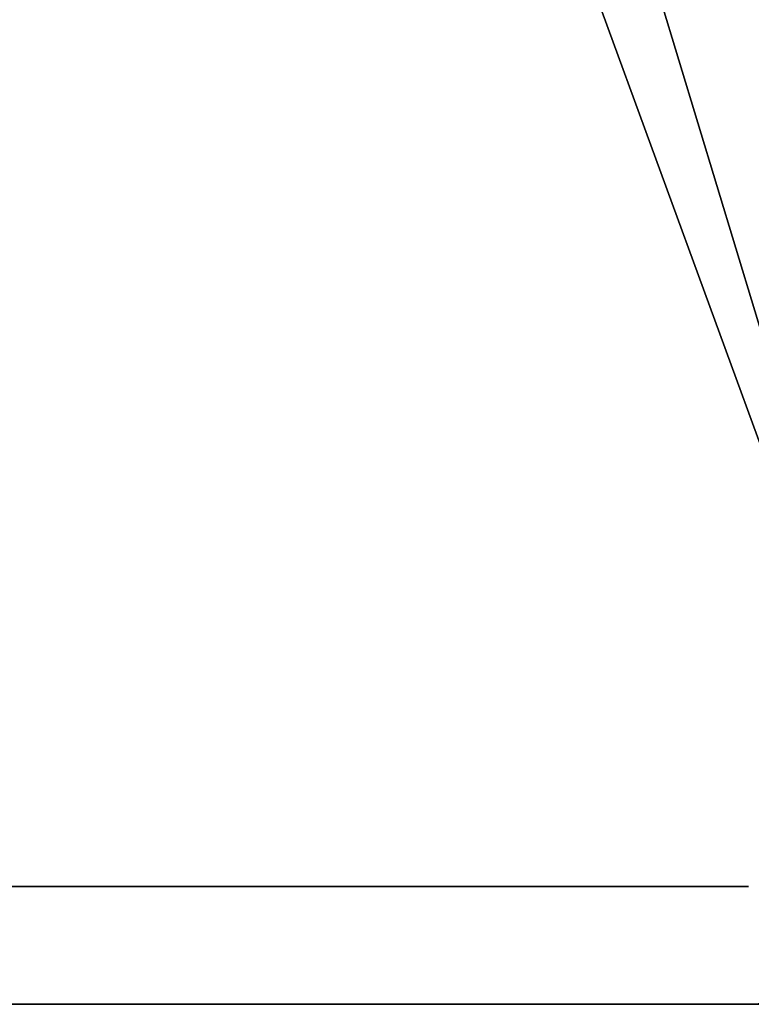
# Model space of a CAD drawing. Header units: millimetres. Extents: x -125 to 125, y -729 to 71.
# Tile 20 of 48: x 97 to 116, y -729 to -704. Entities that reach past the tile are written whole.
import ezdxf

# ---------------------------------------------------------------- set-up
doc = ezdxf.new("R2010")
doc.units = ezdxf.units.MM
doc.header["$LTSCALE"] = 65.185185
for name, color, linetype in [('11', 7, 'CONTINUOUS'), ('13', 7, 'CONTINUOUS'), ('15', 7, 'CONTINUOUS'), ('17', 7, 'CONTINUOUS'), ('32', 7, 'CONTINUOUS'), ('33', 7, 'CONTINUOUS'), ('35', 7, 'CONTINUOUS'), ('8', 7, 'CONTINUOUS')]:
    doc.layers.add(name, color=color, linetype=linetype)

msp = doc.modelspace()

# ---------------------------------------------------------------- linework, layer by layer
at = {"layer": '11', "color": 253, "linetype": 'Continuous', "true_color": 0xaaa39e}
for points in [[(121, -729.25, 56.448), (121, 70.75, 56.448), (110.75, -56.5, 56.448), (121, -729.25, 56.448)], [(-110.75, -56.5, 56.448), (-121, -729.25, 56.448), (110.75, -56.5, 56.448), (-110.75, -56.5, 56.448)], [(-121, -729.25, 56.448), (121, -729.25, 56.448), (110.75, -56.5, 56.448), (-121, -729.25, 56.448)]]:
    msp.add_3dface(points, dxfattribs=at)
at = {"layer": '13', "color": 253, "linetype": 'Continuous', "true_color": 0xaaa39e}
for points in [[(121, -729.25, 6.448), (-121, -729.25, 6.448), (-121, 70.75, 6.448), (121, -729.25, 6.448)], [(121, -729.25, 6.448), (-121, 70.75, 6.448), (121, 70.75, 6.448), (121, -729.25, 6.448)]]:
    msp.add_3dface(points, dxfattribs=at)
at = {"layer": '15', "color": 253, "linetype": 'Continuous', "true_color": 0xaaa39e}
for points in [[(121, -729.25, 54.448), (-121, -66.25, 54.448), (121, -66.25, 54.448), (121, -729.25, 54.448)], [(121, -729.25, 54.448), (-121, -729.25, 54.448), (-121, -66.25, 54.448), (121, -729.25, 54.448)]]:
    msp.add_3dface(points, dxfattribs=at)
at = {"layer": '17', "color": 253, "linetype": 'Continuous', "true_color": 0xaaa39e}
for points in [[(-121, -729.25, 8.448), (121, -729.25, 8.448), (121, -66.25, 8.448), (-121, -729.25, 8.448)], [(75, -66.25, 8.448), (-121, -729.25, 8.448), (121, -66.25, 8.448), (75, -66.25, 8.448)]]:
    msp.add_3dface(points, dxfattribs=at)
at = {"layer": '32', "linetype": 'Continuous'}
for points in [[(98.855, -726.25, 15.64), (-115.5, -726.25, 8.948), (98.546, -726.25, 15.764), (98.855, -726.25, 15.64)], [(98.546, -726.25, 15.764), (-115.5, -726.25, 8.948), (98.25, -726.25, 15.917), (98.546, -726.25, 15.764)], [(98.25, -726.25, 15.917), (-115.5, -726.25, 8.948), (97.97, -726.25, 16.097), (98.25, -726.25, 15.917)], [(97.97, -726.25, 16.097), (-115.5, -726.25, 8.948), (97.708, -726.25, 16.303), (97.97, -726.25, 16.097)], [(97.708, -726.25, 16.303), (-115.5, -726.25, 8.948), (97.467, -726.25, 16.532), (97.708, -726.25, 16.303)], [(97.467, -726.25, 16.532), (-115.5, -726.25, 8.948), (97.249, -726.25, 16.784), (97.467, -726.25, 16.532)], [(97.249, -726.25, 16.784), (-115.5, -726.25, 8.948), (97.056, -726.25, 17.056), (97.249, -726.25, 16.784)], [(97.056, -726.25, 17.056), (-115.5, -726.25, 8.948), (96.889, -726.25, 17.344), (97.056, -726.25, 17.056)], [(99.175, -726.25, 15.546), (-115.5, -726.25, 8.948), (98.855, -726.25, 15.64), (99.175, -726.25, 15.546)], [(115.5, -726.25, 8.948), (-115.5, -726.25, 8.948), (100.167, -726.25, 15.452), (115.5, -726.25, 8.948)], [(-115.5, -726.25, 53.948), (115.5, -726.25, 53.948), (-100.167, -726.25, 47.444), (-115.5, -726.25, 53.948)], [(100.167, -726.25, 15.452), (-115.5, -726.25, 8.948), (99.833, -726.25, 15.452), (100.167, -726.25, 15.452)], [(99.833, -726.25, 15.452), (-115.5, -726.25, 8.948), (99.502, -726.25, 15.483), (99.833, -726.25, 15.452)], [(99.502, -726.25, 15.483), (-115.5, -726.25, 8.948), (99.175, -726.25, 15.546), (99.502, -726.25, 15.483)], [(-100.167, -726.25, 47.444), (115.5, -726.25, 53.948), (-99.833, -726.25, 47.444), (-100.167, -726.25, 47.444)], [(-99.833, -726.25, 47.444), (115.5, -726.25, 53.948), (-99.502, -726.25, 47.412), (-99.833, -726.25, 47.444)], [(-99.502, -726.25, 47.412), (115.5, -726.25, 53.948), (-99.175, -726.25, 47.349), (-99.502, -726.25, 47.412)], [(-99.175, -726.25, 47.349), (115.5, -726.25, 53.948), (-98.855, -726.25, 47.255), (-99.175, -726.25, 47.349)], [(-98.855, -726.25, 47.255), (115.5, -726.25, 53.948), (-98.546, -726.25, 47.131), (-98.855, -726.25, 47.255)], [(-98.546, -726.25, 47.131), (115.5, -726.25, 53.948), (-98.25, -726.25, 46.979), (-98.546, -726.25, 47.131)], [(-98.25, -726.25, 46.979), (115.5, -726.25, 53.948), (-97.97, -726.25, 46.799), (-98.25, -726.25, 46.979)], [(-97.97, -726.25, 46.799), (115.5, -726.25, 53.948), (-97.708, -726.25, 46.593), (-97.97, -726.25, 46.799)], [(-97.708, -726.25, 46.593), (115.5, -726.25, 53.948), (-97.467, -726.25, 46.363), (-97.708, -726.25, 46.593)], [(-97.467, -726.25, 46.363), (115.5, -726.25, 53.948), (-97.249, -726.25, 46.111), (-97.467, -726.25, 46.363)], [(-97.249, -726.25, 46.111), (115.5, -726.25, 53.948), (-97.056, -726.25, 45.84), (-97.249, -726.25, 46.111)], [(-97.056, -726.25, 45.84), (115.5, -726.25, 53.948), (-96.889, -726.25, 45.552), (-97.056, -726.25, 45.84)], [(-96.889, -726.25, 45.552), (115.5, -726.25, 53.948), (-96.751, -726.25, 45.249), (-96.889, -726.25, 45.552)], [(-96.751, -726.25, 45.249), (115.5, -726.25, 53.948), (-96.642, -726.25, 44.934), (-96.751, -726.25, 45.249)], [(-96.642, -726.25, 44.934), (115.5, -726.25, 53.948), (-96.563, -726.25, 44.61), (-96.642, -726.25, 44.934)], [(-96.563, -726.25, 44.61), (115.5, -726.25, 53.948), (-96.516, -726.25, 44.28), (-96.563, -726.25, 44.61)], [(115.5, -726.25, 53.948), (-96.5, -726.25, 43.948), (-96.516, -726.25, 44.28), (115.5, -726.25, 53.948)], [(115.5, -726.25, 53.948), (-15.872, -726.25, 43.917), (-96.5, -726.25, 43.948), (115.5, -726.25, 53.948)], [(-15.872, -726.25, 43.917), (115.5, -726.25, 53.948), (-15, -726.25, 43.948), (-15.872, -726.25, 43.917)], [(115.5, -726.25, 53.948), (15, -726.25, 43.948), (-15, -726.25, 43.948), (115.5, -726.25, 53.948)], [(15, -726.25, 43.948), (115.5, -726.25, 53.948), (15.872, -726.25, 43.917), (15, -726.25, 43.948)], [(15.872, -726.25, 43.917), (115.5, -726.25, 53.948), (16.74, -726.25, 43.826), (15.872, -726.25, 43.917)], [(16.74, -726.25, 43.826), (115.5, -726.25, 53.948), (17.599, -726.25, 43.675), (16.74, -726.25, 43.826)], [(17.599, -726.25, 43.675), (115.5, -726.25, 53.948), (18.445, -726.25, 43.464), (17.599, -726.25, 43.675)], [(18.445, -726.25, 43.464), (115.5, -726.25, 53.948), (19.275, -726.25, 43.194), (18.445, -726.25, 43.464)], [(19.275, -726.25, 43.194), (115.5, -726.25, 53.948), (20.084, -726.25, 42.867), (19.275, -726.25, 43.194)], [(20.084, -726.25, 42.867), (115.5, -726.25, 53.948), (20.868, -726.25, 42.485), (20.084, -726.25, 42.867)], [(20.868, -726.25, 42.485), (115.5, -726.25, 53.948), (21.624, -726.25, 42.048), (20.868, -726.25, 42.485)], [(21.624, -726.25, 42.048), (115.5, -726.25, 53.948), (22.347, -726.25, 41.56), (21.624, -726.25, 42.048)], [(22.347, -726.25, 41.56), (115.5, -726.25, 53.948), (23.035, -726.25, 41.023), (22.347, -726.25, 41.56)], [(23.035, -726.25, 41.023), (115.5, -726.25, 53.948), (23.683, -726.25, 40.44), (23.035, -726.25, 41.023)], [(23.683, -726.25, 40.44), (115.5, -726.25, 53.948), (24.289, -726.25, 39.812), (23.683, -726.25, 40.44)], [(24.289, -726.25, 39.812), (115.5, -726.25, 53.948), (24.85, -726.25, 39.144), (24.289, -726.25, 39.812)], [(24.85, -726.25, 39.144), (115.5, -726.25, 53.948), (25.363, -726.25, 38.438), (24.85, -726.25, 39.144)], [(25.363, -726.25, 38.438), (115.5, -726.25, 53.948), (25.825, -726.25, 37.698), (25.363, -726.25, 38.438)], [(25.825, -726.25, 37.698), (115.5, -726.25, 53.948), (26.235, -726.25, 36.927), (25.825, -726.25, 37.698)], [(26.235, -726.25, 36.927), (115.5, -726.25, 53.948), (26.59, -726.25, 36.13), (26.235, -726.25, 36.927)], [(26.59, -726.25, 36.13), (115.5, -726.25, 53.948), (26.888, -726.25, 35.31), (26.59, -726.25, 36.13)], [(26.888, -726.25, 35.31), (115.5, -726.25, 53.948), (27.129, -726.25, 34.472), (26.888, -726.25, 35.31)], [(27.129, -726.25, 34.472), (115.5, -726.25, 53.948), (27.31, -726.25, 33.618), (27.129, -726.25, 34.472)], [(27.31, -726.25, 33.618), (115.5, -726.25, 53.948), (27.432, -726.25, 32.754), (27.31, -726.25, 33.618)], [(27.432, -726.25, 32.754), (115.5, -726.25, 53.948), (27.492, -726.25, 31.884), (27.432, -726.25, 32.754)], [(27.492, -726.25, 31.884), (115.5, -726.25, 53.948), (27.492, -726.25, 31.012), (27.492, -726.25, 31.884)], [(27.492, -726.25, 31.012), (115.5, -726.25, 53.948), (96.014, -726.25, 47.306), (27.492, -726.25, 31.012)], [(96.014, -726.25, 47.306), (115.5, -726.25, 53.948), (96.338, -726.25, 47.385), (96.014, -726.25, 47.306)], [(96.338, -726.25, 47.385), (115.5, -726.25, 53.948), (96.667, -726.25, 47.432), (96.338, -726.25, 47.385)], [(97, -726.25, 40.448), (96.751, -726.25, 20.249), (96.667, -726.25, 40.464), (97, -726.25, 40.448)], [(115.5, -726.25, 53.948), (97, -726.25, 47.448), (96.667, -726.25, 47.432), (115.5, -726.25, 53.948)], [(96.889, -726.25, 20.552), (96.751, -726.25, 20.249), (97, -726.25, 40.448), (96.889, -726.25, 20.552)], [(97.056, -726.25, 20.84), (96.889, -726.25, 20.552), (97, -726.25, 40.448), (97.056, -726.25, 20.84)], [(103, -726.25, 40.448), (97.056, -726.25, 20.84), (97, -726.25, 40.448), (103, -726.25, 40.448)], [(97, -726.25, 47.448), (115.5, -726.25, 53.948), (103, -726.25, 47.448), (97, -726.25, 47.448)], [(97.249, -726.25, 21.111), (97.056, -726.25, 20.84), (103, -726.25, 40.448), (97.249, -726.25, 21.111)], [(97.467, -726.25, 21.363), (97.249, -726.25, 21.111), (103, -726.25, 40.448), (97.467, -726.25, 21.363)], [(97.708, -726.25, 21.593), (97.467, -726.25, 21.363), (103, -726.25, 40.448), (97.708, -726.25, 21.593)], [(97.97, -726.25, 21.799), (97.708, -726.25, 21.593), (103, -726.25, 40.448), (97.97, -726.25, 21.799)], [(98.25, -726.25, 21.979), (97.97, -726.25, 21.799), (103, -726.25, 40.448), (98.25, -726.25, 21.979)], [(98.546, -726.25, 22.131), (98.25, -726.25, 21.979), (103, -726.25, 40.448), (98.546, -726.25, 22.131)], [(98.855, -726.25, 22.255), (98.546, -726.25, 22.131), (103, -726.25, 40.448), (98.855, -726.25, 22.255)], [(99.175, -726.25, 22.349), (98.855, -726.25, 22.255), (103, -726.25, 40.448), (99.175, -726.25, 22.349)], [(99.502, -726.25, 22.412), (99.175, -726.25, 22.349), (103, -726.25, 40.448), (99.502, -726.25, 22.412)], [(99.833, -726.25, 22.444), (99.502, -726.25, 22.412), (103, -726.25, 40.448), (99.833, -726.25, 22.444)], [(100.167, -726.25, 22.444), (99.833, -726.25, 22.444), (103, -726.25, 40.448), (100.167, -726.25, 22.444)], [(100.498, -726.25, 22.412), (100.167, -726.25, 22.444), (103, -726.25, 40.448), (100.498, -726.25, 22.412)], [(100.498, -726.25, 15.483), (115.5, -726.25, 8.948), (100.167, -726.25, 15.452), (100.498, -726.25, 15.483)], [(100.825, -726.25, 22.349), (100.498, -726.25, 22.412), (103, -726.25, 40.448), (100.825, -726.25, 22.349)], [(100.825, -726.25, 15.546), (115.5, -726.25, 8.948), (100.498, -726.25, 15.483), (100.825, -726.25, 15.546)], [(101.145, -726.25, 22.255), (100.825, -726.25, 22.349), (103, -726.25, 40.448), (101.145, -726.25, 22.255)], [(101.145, -726.25, 15.64), (115.5, -726.25, 8.948), (100.825, -726.25, 15.546), (101.145, -726.25, 15.64)], [(101.454, -726.25, 22.131), (101.145, -726.25, 22.255), (103, -726.25, 40.448), (101.454, -726.25, 22.131)], [(101.454, -726.25, 15.764), (115.5, -726.25, 8.948), (101.145, -726.25, 15.64), (101.454, -726.25, 15.764)], [(101.75, -726.25, 21.979), (101.454, -726.25, 22.131), (103, -726.25, 40.448), (101.75, -726.25, 21.979)], [(101.75, -726.25, 15.917), (115.5, -726.25, 8.948), (101.454, -726.25, 15.764), (101.75, -726.25, 15.917)], [(102.03, -726.25, 21.799), (101.75, -726.25, 21.979), (103, -726.25, 40.448), (102.03, -726.25, 21.799)], [(102.03, -726.25, 16.097), (115.5, -726.25, 8.948), (101.75, -726.25, 15.917), (102.03, -726.25, 16.097)], [(102.292, -726.25, 21.593), (102.03, -726.25, 21.799), (103, -726.25, 40.448), (102.292, -726.25, 21.593)], [(102.292, -726.25, 16.303), (115.5, -726.25, 8.948), (102.03, -726.25, 16.097), (102.292, -726.25, 16.303)], [(102.533, -726.25, 21.363), (102.292, -726.25, 21.593), (103, -726.25, 40.448), (102.533, -726.25, 21.363)], [(102.533, -726.25, 16.532), (115.5, -726.25, 8.948), (102.292, -726.25, 16.303), (102.533, -726.25, 16.532)], [(102.751, -726.25, 21.111), (102.533, -726.25, 21.363), (103, -726.25, 40.448), (102.751, -726.25, 21.111)], [(102.751, -726.25, 16.784), (115.5, -726.25, 8.948), (102.533, -726.25, 16.532), (102.751, -726.25, 16.784)], [(102.944, -726.25, 20.84), (102.751, -726.25, 21.111), (103, -726.25, 40.448), (102.944, -726.25, 20.84)], [(102.944, -726.25, 17.056), (115.5, -726.25, 8.948), (102.751, -726.25, 16.784), (102.944, -726.25, 17.056)], [(103.111, -726.25, 20.552), (102.944, -726.25, 20.84), (103, -726.25, 40.448), (103.111, -726.25, 20.552)], [(103.111, -726.25, 17.344), (115.5, -726.25, 8.948), (102.944, -726.25, 17.056), (103.111, -726.25, 17.344)], [(103.333, -726.25, 40.464), (103.111, -726.25, 20.552), (103, -726.25, 40.448), (103.333, -726.25, 40.464)], [(103, -726.25, 47.448), (115.5, -726.25, 53.948), (103.333, -726.25, 47.432), (103, -726.25, 47.448)], [(103.249, -726.25, 20.249), (103.111, -726.25, 20.552), (103.333, -726.25, 40.464), (103.249, -726.25, 20.249)], [(103.249, -726.25, 17.647), (115.5, -726.25, 8.948), (103.111, -726.25, 17.344), (103.249, -726.25, 17.647)], [(103.358, -726.25, 19.934), (103.249, -726.25, 20.249), (103.333, -726.25, 40.464), (103.358, -726.25, 19.934)], [(103.358, -726.25, 17.962), (115.5, -726.25, 8.948), (103.249, -726.25, 17.647), (103.358, -726.25, 17.962)], [(103.662, -726.25, 40.511), (103.358, -726.25, 19.934), (103.333, -726.25, 40.464), (103.662, -726.25, 40.511)], [(103.333, -726.25, 47.432), (115.5, -726.25, 53.948), (103.662, -726.25, 47.385), (103.333, -726.25, 47.432)], [(103.437, -726.25, 19.61), (103.358, -726.25, 19.934), (103.662, -726.25, 40.511), (103.437, -726.25, 19.61)], [(115.5, -726.25, 53.948), (115.5, -726.25, 8.948), (103.358, -726.25, 17.962), (115.5, -726.25, 53.948)], [(103.437, -726.25, 18.285), (115.5, -726.25, 53.948), (103.358, -726.25, 17.962), (103.437, -726.25, 18.285)], [(103.484, -726.25, 19.28), (103.437, -726.25, 19.61), (103.662, -726.25, 40.511), (103.484, -726.25, 19.28)], [(103.484, -726.25, 18.615), (115.5, -726.25, 53.948), (103.437, -726.25, 18.285), (103.484, -726.25, 18.615)], [(106.308, -726.25, 42.803), (103.484, -726.25, 18.615), (106.184, -726.25, 42.494), (106.308, -726.25, 42.803)], [(106.401, -726.25, 43.123), (103.484, -726.25, 18.615), (106.308, -726.25, 42.803), (106.401, -726.25, 43.123)], [(106.464, -726.25, 43.45), (103.484, -726.25, 18.615), (106.401, -726.25, 43.123), (106.464, -726.25, 43.45)], [(103.5, -726.25, 18.948), (103.484, -726.25, 19.28), (103.662, -726.25, 40.511), (103.5, -726.25, 18.948)], [(103.484, -726.25, 18.615), (103.5, -726.25, 18.948), (104.604, -726.25, 40.837), (103.484, -726.25, 18.615)], [(106.184, -726.25, 42.494), (103.484, -726.25, 18.615), (106.031, -726.25, 42.198), (106.184, -726.25, 42.494)], [(104.892, -726.25, 41.003), (103.484, -726.25, 18.615), (104.604, -726.25, 40.837), (104.892, -726.25, 41.003)], [(105.164, -726.25, 41.197), (103.484, -726.25, 18.615), (104.892, -726.25, 41.003), (105.164, -726.25, 41.197)], [(105.415, -726.25, 41.415), (103.484, -726.25, 18.615), (105.164, -726.25, 41.197), (105.415, -726.25, 41.415)], [(105.645, -726.25, 41.656), (103.484, -726.25, 18.615), (105.415, -726.25, 41.415), (105.645, -726.25, 41.656)], [(105.851, -726.25, 41.918), (103.484, -726.25, 18.615), (105.645, -726.25, 41.656), (105.851, -726.25, 41.918)], [(106.031, -726.25, 42.198), (103.484, -726.25, 18.615), (105.851, -726.25, 41.918), (106.031, -726.25, 42.198)], [(115.5, -726.25, 53.948), (103.484, -726.25, 18.615), (106.464, -726.25, 43.45), (115.5, -726.25, 53.948)], [(103.986, -726.25, 40.59), (103.5, -726.25, 18.948), (103.662, -726.25, 40.511), (103.986, -726.25, 40.59)], [(104.301, -726.25, 40.698), (103.5, -726.25, 18.948), (103.986, -726.25, 40.59), (104.301, -726.25, 40.698)], [(104.604, -726.25, 40.837), (103.5, -726.25, 18.948), (104.301, -726.25, 40.698), (104.604, -726.25, 40.837)], [(103.662, -726.25, 47.385), (115.5, -726.25, 53.948), (103.986, -726.25, 47.306), (103.662, -726.25, 47.385)], [(103.986, -726.25, 47.306), (115.5, -726.25, 53.948), (104.301, -726.25, 47.197), (103.986, -726.25, 47.306)], [(104.301, -726.25, 47.197), (115.5, -726.25, 53.948), (104.604, -726.25, 47.059), (104.301, -726.25, 47.197)], [(104.604, -726.25, 47.059), (115.5, -726.25, 53.948), (104.892, -726.25, 46.892), (104.604, -726.25, 47.059)], [(104.892, -726.25, 46.892), (115.5, -726.25, 53.948), (105.164, -726.25, 46.699), (104.892, -726.25, 46.892)], [(105.164, -726.25, 46.699), (115.5, -726.25, 53.948), (105.415, -726.25, 46.481), (105.164, -726.25, 46.699)], [(105.415, -726.25, 46.481), (115.5, -726.25, 53.948), (105.645, -726.25, 46.24), (105.415, -726.25, 46.481)], [(105.645, -726.25, 46.24), (115.5, -726.25, 53.948), (105.851, -726.25, 45.978), (105.645, -726.25, 46.24)], [(105.851, -726.25, 45.978), (115.5, -726.25, 53.948), (106.031, -726.25, 45.698), (105.851, -726.25, 45.978)], [(106.031, -726.25, 45.698), (115.5, -726.25, 53.948), (106.184, -726.25, 45.402), (106.031, -726.25, 45.698)], [(106.184, -726.25, 45.402), (115.5, -726.25, 53.948), (106.308, -726.25, 45.092), (106.184, -726.25, 45.402)], [(106.308, -726.25, 45.092), (115.5, -726.25, 53.948), (106.401, -726.25, 44.773), (106.308, -726.25, 45.092)], [(106.401, -726.25, 44.773), (115.5, -726.25, 53.948), (106.464, -726.25, 44.446), (106.401, -726.25, 44.773)], [(106.464, -726.25, 44.446), (115.5, -726.25, 53.948), (106.496, -726.25, 44.114), (106.464, -726.25, 44.446)], [(106.496, -726.25, 43.781), (115.5, -726.25, 53.948), (106.464, -726.25, 43.45), (106.496, -726.25, 43.781)], [(106.496, -726.25, 44.114), (115.5, -726.25, 53.948), (106.496, -726.25, 43.781), (106.496, -726.25, 44.114)]]:
    msp.add_3dface(points, dxfattribs=at)
at = {"layer": '33', "linetype": 'Continuous'}
for points in [[(-115.5, -729.25, 8.948), (115.5, -729.25, 8.948), (-103, -729.25, 15.448), (-115.5, -729.25, 8.948)], [(115.5, -729.25, 53.948), (-115.5, -729.25, 53.948), (103, -729.25, 47.448), (115.5, -729.25, 53.948)], [(-115.5, -729.25, 53.948), (97, -729.25, 47.448), (103, -729.25, 47.448), (-115.5, -729.25, 53.948)], [(97, -729.25, 47.448), (-115.5, -729.25, 53.948), (96.667, -729.25, 47.432), (97, -729.25, 47.448)], [(-103, -729.25, 15.448), (115.5, -729.25, 8.948), (-97, -729.25, 15.448), (-103, -729.25, 15.448)], [(-97, -729.25, 15.448), (115.5, -729.25, 8.948), (-96.667, -729.25, 15.464), (-97, -729.25, 15.448)], [(-96.667, -729.25, 15.464), (115.5, -729.25, 8.948), (-96.338, -729.25, 15.511), (-96.667, -729.25, 15.464)], [(-96.338, -729.25, 15.511), (115.5, -729.25, 8.948), (-96.014, -729.25, 15.59), (-96.338, -729.25, 15.511)], [(-96.014, -729.25, 15.59), (115.5, -729.25, 8.948), (-95.699, -729.25, 15.698), (-96.014, -729.25, 15.59)], [(-95.699, -729.25, 15.698), (115.5, -729.25, 8.948), (-95.396, -729.25, 15.837), (-95.699, -729.25, 15.698)], [(-95.396, -729.25, 15.837), (115.5, -729.25, 8.948), (-95.108, -729.25, 16.003), (-95.396, -729.25, 15.837)], [(-95.108, -729.25, 16.003), (115.5, -729.25, 8.948), (-94.836, -729.25, 16.197), (-95.108, -729.25, 16.003)], [(-94.836, -729.25, 16.197), (115.5, -729.25, 8.948), (-94.585, -729.25, 16.415), (-94.836, -729.25, 16.197)], [(-94.585, -729.25, 16.415), (115.5, -729.25, 8.948), (-94.355, -729.25, 16.656), (-94.585, -729.25, 16.415)], [(-94.355, -729.25, 16.656), (115.5, -729.25, 8.948), (-94.149, -729.25, 16.918), (-94.355, -729.25, 16.656)], [(-94.149, -729.25, 16.918), (115.5, -729.25, 8.948), (-93.969, -729.25, 17.198), (-94.149, -729.25, 16.918)], [(-93.969, -729.25, 17.198), (115.5, -729.25, 8.948), (-93.816, -729.25, 17.494), (-93.969, -729.25, 17.198)], [(-93.816, -729.25, 17.494), (115.5, -729.25, 8.948), (-93.692, -729.25, 17.803), (-93.816, -729.25, 17.494)], [(-93.692, -729.25, 17.803), (115.5, -729.25, 8.948), (-93.599, -729.25, 18.123), (-93.692, -729.25, 17.803)], [(-93.599, -729.25, 18.123), (115.5, -729.25, 8.948), (-93.536, -729.25, 18.45), (-93.599, -729.25, 18.123)], [(-93.536, -729.25, 18.45), (115.5, -729.25, 8.948), (-93.504, -729.25, 18.781), (-93.536, -729.25, 18.45)], [(115.5, -729.25, 8.948), (-15.872, -729.25, 18.978), (-93.504, -729.25, 19.114), (115.5, -729.25, 8.948)], [(-93.504, -729.25, 18.781), (115.5, -729.25, 8.948), (-93.504, -729.25, 19.114), (-93.504, -729.25, 18.781)], [(-15.872, -729.25, 18.978), (115.5, -729.25, 8.948), (-15, -729.25, 18.948), (-15.872, -729.25, 18.978)], [(-15, -729.25, 18.948), (115.5, -729.25, 8.948), (15, -729.25, 18.948), (-15, -729.25, 18.948)], [(15, -729.25, 18.948), (115.5, -729.25, 8.948), (15.872, -729.25, 18.978), (15, -729.25, 18.948)], [(15.872, -729.25, 18.978), (115.5, -729.25, 8.948), (16.74, -729.25, 19.069), (15.872, -729.25, 18.978)], [(16.74, -729.25, 19.069), (115.5, -729.25, 8.948), (17.599, -729.25, 19.221), (16.74, -729.25, 19.069)], [(17.599, -729.25, 19.221), (115.5, -729.25, 8.948), (18.445, -729.25, 19.432), (17.599, -729.25, 19.221)], [(18.445, -729.25, 19.432), (115.5, -729.25, 8.948), (19.275, -729.25, 19.702), (18.445, -729.25, 19.432)], [(19.275, -729.25, 19.702), (115.5, -729.25, 8.948), (20.084, -729.25, 20.028), (19.275, -729.25, 19.702)], [(20.084, -729.25, 20.028), (115.5, -729.25, 8.948), (20.868, -729.25, 20.411), (20.084, -729.25, 20.028)], [(20.868, -729.25, 20.411), (115.5, -729.25, 8.948), (21.624, -729.25, 20.847), (20.868, -729.25, 20.411)], [(21.624, -729.25, 20.847), (115.5, -729.25, 8.948), (22.347, -729.25, 21.335), (21.624, -729.25, 20.847)], [(22.347, -729.25, 21.335), (115.5, -729.25, 8.948), (23.035, -729.25, 21.872), (22.347, -729.25, 21.335)], [(23.035, -729.25, 21.872), (115.5, -729.25, 8.948), (23.683, -729.25, 22.456), (23.035, -729.25, 21.872)], [(23.683, -729.25, 22.456), (115.5, -729.25, 8.948), (24.289, -729.25, 23.084), (23.683, -729.25, 22.456)], [(24.289, -729.25, 23.084), (115.5, -729.25, 8.948), (24.85, -729.25, 23.752), (24.289, -729.25, 23.084)], [(24.85, -729.25, 23.752), (115.5, -729.25, 8.948), (25.363, -729.25, 24.458), (24.85, -729.25, 23.752)], [(25.363, -729.25, 24.458), (115.5, -729.25, 8.948), (25.825, -729.25, 25.198), (25.363, -729.25, 24.458)], [(25.825, -729.25, 25.198), (115.5, -729.25, 8.948), (26.235, -729.25, 25.968), (25.825, -729.25, 25.198)], [(26.235, -729.25, 25.968), (115.5, -729.25, 8.948), (26.59, -729.25, 26.765), (26.235, -729.25, 25.968)], [(26.59, -729.25, 26.765), (115.5, -729.25, 8.948), (26.888, -729.25, 27.585), (26.59, -729.25, 26.765)], [(26.888, -729.25, 27.585), (115.5, -729.25, 8.948), (27.129, -729.25, 28.424), (26.888, -729.25, 27.585)], [(27.129, -729.25, 28.424), (115.5, -729.25, 8.948), (27.31, -729.25, 29.277), (27.129, -729.25, 28.424)], [(27.31, -729.25, 29.277), (115.5, -729.25, 8.948), (27.432, -729.25, 30.141), (27.31, -729.25, 29.277)], [(27.432, -729.25, 30.141), (115.5, -729.25, 8.948), (27.492, -729.25, 31.012), (27.432, -729.25, 30.141)], [(27.492, -729.25, 31.012), (115.5, -729.25, 8.948), (27.492, -729.25, 31.884), (27.492, -729.25, 31.012)], [(27.492, -729.25, 31.884), (115.5, -729.25, 8.948), (98.546, -729.25, 15.764), (27.492, -729.25, 31.884)], [(97.708, -729.25, 16.303), (27.492, -729.25, 31.884), (97.97, -729.25, 16.097), (97.708, -729.25, 16.303)], [(97.467, -729.25, 16.532), (27.492, -729.25, 31.884), (97.708, -729.25, 16.303), (97.467, -729.25, 16.532)], [(97.249, -729.25, 16.784), (27.492, -729.25, 31.884), (97.467, -729.25, 16.532), (97.249, -729.25, 16.784)], [(97.056, -729.25, 17.056), (27.492, -729.25, 31.884), (97.249, -729.25, 16.784), (97.056, -729.25, 17.056)], [(96.889, -729.25, 17.344), (27.492, -729.25, 31.884), (97.056, -729.25, 17.056), (96.889, -729.25, 17.344)], [(97.97, -729.25, 16.097), (27.492, -729.25, 31.884), (98.25, -729.25, 15.917), (97.97, -729.25, 16.097)], [(98.25, -729.25, 15.917), (27.492, -729.25, 31.884), (98.546, -729.25, 15.764), (98.25, -729.25, 15.917)], [(96.667, -729.25, 40.464), (96.889, -729.25, 20.552), (97, -729.25, 40.448), (96.667, -729.25, 40.464)], [(96.889, -729.25, 20.552), (97.056, -729.25, 20.84), (97, -729.25, 40.448), (96.889, -729.25, 20.552)], [(97.056, -729.25, 20.84), (97.249, -729.25, 21.111), (97, -729.25, 40.448), (97.056, -729.25, 20.84)], [(100.825, -729.25, 22.349), (101.145, -729.25, 22.255), (97, -729.25, 40.448), (100.825, -729.25, 22.349)], [(101.145, -729.25, 22.255), (101.454, -729.25, 22.131), (97, -729.25, 40.448), (101.145, -729.25, 22.255)], [(101.454, -729.25, 22.131), (101.75, -729.25, 21.979), (97, -729.25, 40.448), (101.454, -729.25, 22.131)], [(101.75, -729.25, 21.979), (102.03, -729.25, 21.799), (97, -729.25, 40.448), (101.75, -729.25, 21.979)], [(102.03, -729.25, 21.799), (102.292, -729.25, 21.593), (97, -729.25, 40.448), (102.03, -729.25, 21.799)], [(102.292, -729.25, 21.593), (102.533, -729.25, 21.363), (97, -729.25, 40.448), (102.292, -729.25, 21.593)], [(102.533, -729.25, 21.363), (102.751, -729.25, 21.111), (97, -729.25, 40.448), (102.533, -729.25, 21.363)], [(97, -729.25, 40.448), (102.944, -729.25, 20.84), (103, -729.25, 40.448), (97, -729.25, 40.448)], [(102.751, -729.25, 21.111), (102.944, -729.25, 20.84), (97, -729.25, 40.448), (102.751, -729.25, 21.111)], [(100.498, -729.25, 22.412), (100.825, -729.25, 22.349), (97, -729.25, 40.448), (100.498, -729.25, 22.412)], [(97.249, -729.25, 21.111), (97.467, -729.25, 21.363), (97, -729.25, 40.448), (97.249, -729.25, 21.111)], [(97.467, -729.25, 21.363), (97.708, -729.25, 21.593), (97, -729.25, 40.448), (97.467, -729.25, 21.363)], [(97.708, -729.25, 21.593), (97.97, -729.25, 21.799), (97, -729.25, 40.448), (97.708, -729.25, 21.593)], [(97.97, -729.25, 21.799), (98.25, -729.25, 21.979), (97, -729.25, 40.448), (97.97, -729.25, 21.799)], [(98.25, -729.25, 21.979), (98.546, -729.25, 22.131), (97, -729.25, 40.448), (98.25, -729.25, 21.979)], [(98.546, -729.25, 22.131), (98.855, -729.25, 22.255), (97, -729.25, 40.448), (98.546, -729.25, 22.131)], [(98.855, -729.25, 22.255), (99.175, -729.25, 22.349), (97, -729.25, 40.448), (98.855, -729.25, 22.255)], [(99.175, -729.25, 22.349), (99.502, -729.25, 22.412), (97, -729.25, 40.448), (99.175, -729.25, 22.349)], [(99.502, -729.25, 22.412), (99.833, -729.25, 22.444), (97, -729.25, 40.448), (99.502, -729.25, 22.412)], [(99.833, -729.25, 22.444), (100.167, -729.25, 22.444), (97, -729.25, 40.448), (99.833, -729.25, 22.444)], [(100.167, -729.25, 22.444), (100.498, -729.25, 22.412), (97, -729.25, 40.448), (100.167, -729.25, 22.444)], [(98.546, -729.25, 15.764), (115.5, -729.25, 8.948), (98.855, -729.25, 15.64), (98.546, -729.25, 15.764)], [(98.855, -729.25, 15.64), (115.5, -729.25, 8.948), (99.175, -729.25, 15.546), (98.855, -729.25, 15.64)], [(99.175, -729.25, 15.546), (115.5, -729.25, 8.948), (99.502, -729.25, 15.483), (99.175, -729.25, 15.546)], [(99.502, -729.25, 15.483), (115.5, -729.25, 8.948), (99.833, -729.25, 15.452), (99.502, -729.25, 15.483)], [(99.833, -729.25, 15.452), (115.5, -729.25, 8.948), (100.167, -729.25, 15.452), (99.833, -729.25, 15.452)], [(100.167, -729.25, 15.452), (115.5, -729.25, 8.948), (100.498, -729.25, 15.483), (100.167, -729.25, 15.452)], [(100.498, -729.25, 15.483), (115.5, -729.25, 8.948), (100.825, -729.25, 15.546), (100.498, -729.25, 15.483)], [(100.825, -729.25, 15.546), (115.5, -729.25, 8.948), (101.145, -729.25, 15.64), (100.825, -729.25, 15.546)], [(101.145, -729.25, 15.64), (115.5, -729.25, 8.948), (101.454, -729.25, 15.764), (101.145, -729.25, 15.64)], [(101.454, -729.25, 15.764), (115.5, -729.25, 8.948), (101.75, -729.25, 15.917), (101.454, -729.25, 15.764)], [(101.75, -729.25, 15.917), (115.5, -729.25, 8.948), (102.03, -729.25, 16.097), (101.75, -729.25, 15.917)], [(102.03, -729.25, 16.097), (115.5, -729.25, 8.948), (102.292, -729.25, 16.303), (102.03, -729.25, 16.097)], [(102.292, -729.25, 16.303), (115.5, -729.25, 8.948), (102.533, -729.25, 16.532), (102.292, -729.25, 16.303)], [(102.533, -729.25, 16.532), (115.5, -729.25, 8.948), (102.751, -729.25, 16.784), (102.533, -729.25, 16.532)], [(102.751, -729.25, 16.784), (115.5, -729.25, 8.948), (102.944, -729.25, 17.056), (102.751, -729.25, 16.784)], [(102.944, -729.25, 17.056), (115.5, -729.25, 8.948), (103.111, -729.25, 17.344), (102.944, -729.25, 17.056)], [(102.944, -729.25, 20.84), (103.111, -729.25, 20.552), (103, -729.25, 40.448), (102.944, -729.25, 20.84)], [(103.333, -729.25, 47.432), (115.5, -729.25, 53.948), (103, -729.25, 47.448), (103.333, -729.25, 47.432)], [(103.111, -729.25, 20.552), (103.249, -729.25, 20.249), (103, -729.25, 40.448), (103.111, -729.25, 20.552)], [(103, -729.25, 40.448), (103.249, -729.25, 20.249), (103.333, -729.25, 40.464), (103, -729.25, 40.448)], [(103.111, -729.25, 17.344), (115.5, -729.25, 8.948), (103.249, -729.25, 17.647), (103.111, -729.25, 17.344)], [(103.249, -729.25, 17.647), (115.5, -729.25, 8.948), (103.358, -729.25, 17.962), (103.249, -729.25, 17.647)], [(103.249, -729.25, 20.249), (103.358, -729.25, 19.934), (103.333, -729.25, 40.464), (103.249, -729.25, 20.249)], [(103.662, -729.25, 47.385), (115.5, -729.25, 53.948), (103.333, -729.25, 47.432), (103.662, -729.25, 47.385)], [(103.358, -729.25, 19.934), (103.437, -729.25, 19.61), (103.333, -729.25, 40.464), (103.358, -729.25, 19.934)], [(103.437, -729.25, 19.61), (103.484, -729.25, 19.28), (103.333, -729.25, 40.464), (103.437, -729.25, 19.61)], [(103.333, -729.25, 40.464), (103.5, -729.25, 18.948), (103.662, -729.25, 40.511), (103.333, -729.25, 40.464)], [(103.484, -729.25, 19.28), (103.5, -729.25, 18.948), (103.333, -729.25, 40.464), (103.484, -729.25, 19.28)], [(103.358, -729.25, 17.962), (115.5, -729.25, 8.948), (103.437, -729.25, 18.285), (103.358, -729.25, 17.962)], [(103.437, -729.25, 18.285), (115.5, -729.25, 8.948), (103.484, -729.25, 18.615), (103.437, -729.25, 18.285)], [(115.5, -729.25, 8.948), (103.5, -729.25, 18.948), (103.484, -729.25, 18.615), (115.5, -729.25, 8.948)], [(103.5, -729.25, 18.948), (115.5, -729.25, 8.948), (103.662, -729.25, 40.511), (103.5, -729.25, 18.948)], [(103.986, -729.25, 47.306), (115.5, -729.25, 53.948), (103.662, -729.25, 47.385), (103.986, -729.25, 47.306)], [(103.662, -729.25, 40.511), (115.5, -729.25, 8.948), (103.986, -729.25, 40.59), (103.662, -729.25, 40.511)], [(104.301, -729.25, 47.197), (115.5, -729.25, 53.948), (103.986, -729.25, 47.306), (104.301, -729.25, 47.197)], [(103.986, -729.25, 40.59), (115.5, -729.25, 8.948), (104.301, -729.25, 40.698), (103.986, -729.25, 40.59)], [(104.604, -729.25, 47.059), (115.5, -729.25, 53.948), (104.301, -729.25, 47.197), (104.604, -729.25, 47.059)], [(104.301, -729.25, 40.698), (115.5, -729.25, 8.948), (104.604, -729.25, 40.837), (104.301, -729.25, 40.698)], [(104.892, -729.25, 46.892), (115.5, -729.25, 53.948), (104.604, -729.25, 47.059), (104.892, -729.25, 46.892)], [(104.604, -729.25, 40.837), (115.5, -729.25, 8.948), (104.892, -729.25, 41.003), (104.604, -729.25, 40.837)], [(105.164, -729.25, 46.699), (115.5, -729.25, 53.948), (104.892, -729.25, 46.892), (105.164, -729.25, 46.699)], [(104.892, -729.25, 41.003), (115.5, -729.25, 8.948), (105.164, -729.25, 41.197), (104.892, -729.25, 41.003)], [(105.415, -729.25, 46.481), (115.5, -729.25, 53.948), (105.164, -729.25, 46.699), (105.415, -729.25, 46.481)], [(105.164, -729.25, 41.197), (115.5, -729.25, 8.948), (105.415, -729.25, 41.415), (105.164, -729.25, 41.197)], [(105.415, -729.25, 41.415), (115.5, -729.25, 8.948), (105.645, -729.25, 41.656), (105.415, -729.25, 41.415)], [(105.645, -729.25, 46.24), (115.5, -729.25, 53.948), (105.415, -729.25, 46.481), (105.645, -729.25, 46.24)], [(105.645, -729.25, 41.656), (115.5, -729.25, 8.948), (105.851, -729.25, 41.918), (105.645, -729.25, 41.656)], [(105.851, -729.25, 45.978), (115.5, -729.25, 53.948), (105.645, -729.25, 46.24), (105.851, -729.25, 45.978)], [(105.851, -729.25, 41.918), (115.5, -729.25, 8.948), (106.031, -729.25, 42.198), (105.851, -729.25, 41.918)], [(106.031, -729.25, 45.698), (115.5, -729.25, 53.948), (105.851, -729.25, 45.978), (106.031, -729.25, 45.698)], [(106.031, -729.25, 42.198), (115.5, -729.25, 8.948), (106.184, -729.25, 42.494), (106.031, -729.25, 42.198)], [(106.184, -729.25, 45.402), (115.5, -729.25, 53.948), (106.031, -729.25, 45.698), (106.184, -729.25, 45.402)], [(106.184, -729.25, 42.494), (115.5, -729.25, 8.948), (106.308, -729.25, 42.803), (106.184, -729.25, 42.494)], [(106.308, -729.25, 45.092), (115.5, -729.25, 53.948), (106.184, -729.25, 45.402), (106.308, -729.25, 45.092)], [(106.308, -729.25, 42.803), (115.5, -729.25, 8.948), (106.401, -729.25, 43.123), (106.308, -729.25, 42.803)], [(106.401, -729.25, 44.773), (115.5, -729.25, 53.948), (106.308, -729.25, 45.092), (106.401, -729.25, 44.773)], [(106.464, -729.25, 44.446), (115.5, -729.25, 8.948), (106.401, -729.25, 44.773), (106.464, -729.25, 44.446)], [(106.401, -729.25, 43.123), (115.5, -729.25, 8.948), (106.464, -729.25, 43.45), (106.401, -729.25, 43.123)], [(115.5, -729.25, 8.948), (115.5, -729.25, 53.948), (106.401, -729.25, 44.773), (115.5, -729.25, 8.948)], [(106.496, -729.25, 44.114), (115.5, -729.25, 8.948), (106.464, -729.25, 44.446), (106.496, -729.25, 44.114)], [(106.464, -729.25, 43.45), (115.5, -729.25, 8.948), (106.496, -729.25, 43.781), (106.464, -729.25, 43.45)], [(106.496, -729.25, 43.781), (115.5, -729.25, 8.948), (106.496, -729.25, 44.114), (106.496, -729.25, 43.781)]]:
    msp.add_3dface(points, dxfattribs=at)
at = {"layer": '35', "linetype": 'Continuous'}
for points in [[(115.995, -729.23, 53.948), (115.5, -729.25, 53.948), (115.995, -729.23, 8.948), (115.995, -729.23, 53.948)], [(115.5, -729.25, 53.948), (115.5, -729.25, 8.948), (115.995, -729.23, 8.948), (115.5, -729.25, 53.948)]]:
    msp.add_3dface(points, dxfattribs=at)
at = {"layer": '8', "color": 253, "linetype": 'Continuous', "true_color": 0xaaa39e}
for points in [[(121, -729.25, 6.448), (121, -729.25, 8.448), (-121, -729.25, 8.448), (121, -729.25, 6.448)], [(-121, -729.25, 6.448), (121, -729.25, 6.448), (-121, -729.25, 8.448), (-121, -729.25, 6.448)], [(121, -729.25, 54.448), (-121, -729.25, 56.448), (-121, -729.25, 54.448), (121, -729.25, 54.448)], [(121, -729.25, 56.448), (-121, -729.25, 56.448), (121, -729.25, 54.448), (121, -729.25, 56.448)]]:
    msp.add_3dface(points, dxfattribs=at)

doc.saveas('drawing.dxf')
